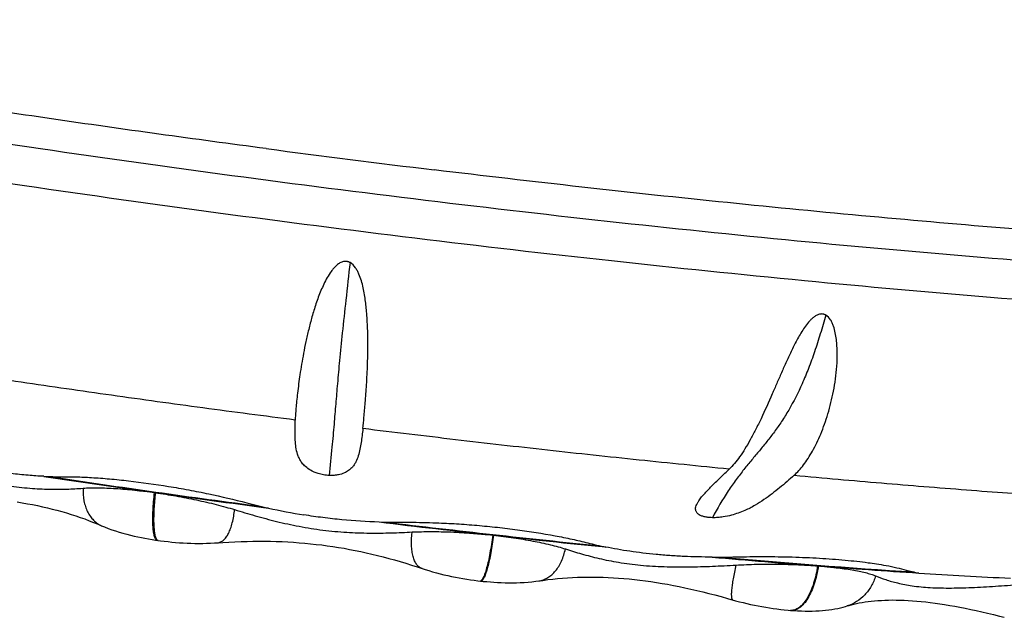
# Model space of a CAD drawing. Header units: millimetres. Extents: x -139 to 522, y -59 to 433.
# Tile 3 of 40: x -122 to -107, y 33 to 42. Entities that reach past the tile are written whole.
import ezdxf

# ---------------------------------------------------------------- set-up
doc = ezdxf.new("R2010")
doc.units = ezdxf.units.MM
doc.header["$LTSCALE"] = 23.1
doc.layers.get('0').update_dxf_attribs({"linetype": 'CONTINUOUS'})

msp = doc.modelspace()

# ---------------------------------------------------------------- linework, layer by layer
at = {"color": 7, "linetype": 'CONTINUOUS'}
for p, q in [((-119.801, 35.078), (-119.79, 35.076)), ((-119.748, 34.38), (-119.755, 34.381)), ((-119.749, 34.38), (-119.748, 34.38)), ((-114.881, 34.458), (-114.87, 34.457)), ((-115.062, 33.79), (-115.062, 33.79)), ((-115.056, 33.789), (-115.062, 33.79)), ((-109.726, 33.427), (-109.726, 33.427)), ((-110.549, 33.363), (-110.549, 33.363)), ((-110.543, 33.362), (-110.549, 33.363)), ((-110.543, 33.362), (-110.543, 33.362))]:
    msp.add_line(p, q, dxfattribs=at)
for points in [[(-121.8, 34.941), (-121.724, 34.929), (-121.65, 34.916), (-121.576, 34.902), (-121.503, 34.888), (-121.431, 34.872), (-121.36, 34.855), (-121.29, 34.838), (-121.22, 34.82), (-121.151, 34.801), (-121.082, 34.781), (-121.015, 34.76), (-120.948, 34.739), (-120.881, 34.716), (-120.816, 34.693), (-120.751, 34.668), (-120.687, 34.643), (-120.623, 34.617), (-120.57, 34.595)], [(-120.57, 34.595), (-120.527, 34.577), (-120.474, 34.556), (-120.421, 34.537), (-120.367, 34.519), (-120.314, 34.502), (-120.26, 34.486), (-120.206, 34.471), (-120.153, 34.458), (-120.099, 34.445), (-120.046, 34.433), (-119.993, 34.422), (-119.941, 34.412), (-119.889, 34.402), (-119.837, 34.394), (-119.786, 34.386), (-119.755, 34.381)], [(-119.749, 34.38), (-119.712, 34.375), (-119.659, 34.369), (-119.605, 34.363), (-119.551, 34.357), (-119.496, 34.352), (-119.44, 34.348), (-119.384, 34.344), (-119.328, 34.342), (-119.271, 34.339), (-119.214, 34.338), (-119.157, 34.337), (-119.1, 34.338), (-119.043, 34.339), (-118.986, 34.341), (-118.929, 34.344), (-118.884, 34.346)], [(-118.884, 34.346), (-118.808, 34.351), (-118.719, 34.357), (-118.631, 34.361), (-118.543, 34.365), (-118.456, 34.367), (-118.37, 34.369), (-118.284, 34.37), (-118.199, 34.369), (-118.114, 34.368), (-118.03, 34.366), (-117.946, 34.363), (-117.863, 34.359), (-117.78, 34.354), (-117.698, 34.348), (-117.615, 34.341), (-117.533, 34.333), (-117.452, 34.324), (-117.37, 34.315), (-117.289, 34.304), (-117.208, 34.292), (-117.127, 34.28), (-117.045, 34.266), (-116.964, 34.251), (-116.883, 34.236), (-116.802, 34.219), (-116.721, 34.201), (-116.64, 34.183), (-116.558, 34.163), (-116.476, 34.142), (-116.394, 34.12), (-116.312, 34.098), (-116.23, 34.074), (-116.147, 34.049), (-116.063, 34.023), (-115.98, 33.995), (-115.866, 33.958)], [(-115.866, 33.958), (-115.812, 33.941), (-115.757, 33.925), (-115.702, 33.909), (-115.646, 33.895), (-115.591, 33.881), (-115.535, 33.869), (-115.48, 33.857), (-115.425, 33.846), (-115.37, 33.835), (-115.315, 33.825), (-115.261, 33.817), (-115.206, 33.808), (-115.153, 33.801), (-115.1, 33.794), (-115.062, 33.79)], [(-114.211, 33.792), (-114.151, 33.8), (-114.081, 33.81), (-114.009, 33.818), (-113.938, 33.825), (-113.866, 33.831), (-113.793, 33.837), (-113.721, 33.841), (-113.648, 33.844), (-113.575, 33.846), (-113.501, 33.847), (-113.427, 33.847), (-113.353, 33.847), (-113.278, 33.845), (-113.203, 33.842), (-113.127, 33.838), (-113.051, 33.833), (-112.974, 33.827), (-112.897, 33.82), (-112.819, 33.812), (-112.741, 33.803), (-112.662, 33.793), (-112.582, 33.782), (-112.501, 33.77), (-112.42, 33.756), (-112.338, 33.742), (-112.255, 33.726), (-112.172, 33.71), (-112.087, 33.692), (-112.001, 33.673), (-111.915, 33.653), (-111.827, 33.632), (-111.739, 33.61), (-111.65, 33.587), (-111.559, 33.563), (-111.468, 33.537), (-111.349, 33.504)], [(-115.056, 33.789), (-115.02, 33.785), (-114.968, 33.781), (-114.916, 33.776), (-114.864, 33.773), (-114.811, 33.769), (-114.757, 33.767), (-114.702, 33.765), (-114.648, 33.765), (-114.592, 33.765), (-114.537, 33.765), (-114.481, 33.767), (-114.425, 33.77), (-114.369, 33.774), (-114.313, 33.779), (-114.256, 33.786), (-114.211, 33.792)], [(-109.726, 33.427), (-109.699, 33.435), (-109.664, 33.445), (-109.628, 33.454), (-109.59, 33.462), (-109.55, 33.471), (-109.509, 33.478), (-109.466, 33.485), (-109.422, 33.491), (-109.376, 33.497), (-109.328, 33.502), (-109.279, 33.506), (-109.229, 33.509), (-109.177, 33.511), (-109.124, 33.513), (-109.069, 33.514), (-109.013, 33.513), (-108.956, 33.512), (-108.897, 33.51), (-108.838, 33.507), (-108.776, 33.503), (-108.714, 33.499), (-108.65, 33.493), (-108.584, 33.486), (-108.518, 33.478), (-108.449, 33.469), (-108.38, 33.459), (-108.309, 33.448), (-108.236, 33.436), (-108.162, 33.423), (-108.086, 33.409), (-108.009, 33.394), (-107.93, 33.377), (-107.85, 33.36), (-107.768, 33.341), (-107.685, 33.322), (-107.6, 33.302), (-107.513, 33.28), (-107.441, 33.262)], [(-111.349, 33.504), (-111.295, 33.489), (-111.24, 33.476), (-111.186, 33.463), (-111.131, 33.45), (-111.076, 33.439), (-111.021, 33.428), (-110.967, 33.417), (-110.912, 33.408), (-110.857, 33.399), (-110.803, 33.391), (-110.748, 33.383), (-110.694, 33.377), (-110.641, 33.371), (-110.587, 33.366), (-110.549, 33.363)], [(-110.543, 33.362), (-110.501, 33.359), (-110.447, 33.356), (-110.392, 33.354), (-110.339, 33.353), (-110.286, 33.352), (-110.235, 33.353), (-110.184, 33.355), (-110.135, 33.357), (-110.087, 33.361), (-110.04, 33.365), (-109.994, 33.37), (-109.95, 33.377), (-109.906, 33.384), (-109.865, 33.392), (-109.825, 33.401), (-109.786, 33.41), (-109.749, 33.42), (-109.726, 33.427)]]:
    msp.add_lwpolyline(points, dxfattribs=at)
at = {"color": 9, "linetype": 'CONTINUOUS'}
for centre, radius, start, end in [((-87.504, 272.685), 234.615, 262.48799, 263.08955), ((-119.745, 34.404), 0.0242, 255.9391, 261.683), ((-115.061, 33.802), 0.0123, 264.1464, 272.9069), ((-110.538, 33.505), 0.143, 265.6773, 266.9724), ((-110.538, 33.507), 0.144, 266.9832, 272.3854), ((-110.531, 33.523), 0.161, 265.7668, 266.8931)]:
    msp.add_arc(centre, radius, start, end, dxfattribs=at)
at = {"color": 7, "linetype": 'CONTINUOUS'}
for centre, radius, start, end in [((-98.986, 182.466), 148.851, 261.33561, 261.96176), ((-98.047, 188.607), 155.053, 261.36621, 262.51585), ((-98.3, 186.636), 153.075, 261.92991, 262.55087), ((-116.478, 42.49), 7.817, 255.3106, 257.6807), ((-116.347, 42.769), 8.118, 257.1993, 260.9237), ((-116.275, 42.397), 7.752, 268.081, 270.4354), ((-97.401, 192.682), 159.186, 263.09668, 263.69543), ((-97.267, 193.866), 160.369, 263.135, 264.25301), ((-98.082, 185.932), 152.402, 263.67563, 264.29205), ((-111.599, 44.111), 9.973, 269.4826, 271.4573), ((-100.473, 159.653), 126.015, 264.89368, 265.59302), ((-101.08, 152.606), 118.932, 264.93786, 266.29753), ((-101.826, 141.314), 107.626, 265.56658, 266.34563), ((-102.791, 125.964), 92.246, 266.33638, 267.1661)]:
    msp.add_arc(centre, radius, start, end, dxfattribs=at)
at = {"color": 9, "linetype": 'CONTINUOUS'}
for points, knots in [([(-118.176, 40.083), (-119.219, 40.221), (-121.27, 40.505), (-124.271, 40.965), (-127.11, 41.445), (-128.938, 41.786), (-129.814, 41.96)], [0, 0, 0, 0, 0.26759, 0.526844, 0.772606, 1, 1, 1, 1]), ([(-127.017, 40.405), (-126.153, 40.253), (-124.38, 39.954), (-121.666, 39.537), (-118.862, 39.143), (-116.017, 38.778), (-113.175, 38.449), (-110.384, 38.162), (-107.69, 37.92), (-105.138, 37.728), (-103.117, 37.609), (-101.603, 37.542), (-100.554, 37.508), (-99.571, 37.488), (-98.656, 37.482), (-97.814, 37.49), (-97.047, 37.513), (-96.359, 37.549), (-95.754, 37.6), (-95.302, 37.655), (-94.983, 37.707), (-94.776, 37.748), (-94.592, 37.793), (-94.429, 37.84), (-94.289, 37.891), (-94.171, 37.945), (-94.075, 38.002), (-94.002, 38.062), (-93.951, 38.127), (-93.931, 38.174), (-93.927, 38.198)], [0, 0, 0, 0, 0.078724, 0.161325, 0.24646, 0.332744, 0.418771, 0.503141, 0.58448, 0.661467, 0.732856, 0.766087, 0.797496, 0.826958, 0.854357, 0.879586, 0.902551, 0.923168, 0.941366, 0.957094, 0.964022, 0.970323, 0.976, 0.981058, 0.985507, 0.989368, 0.992672, 0.995475, 0.997868, 1, 1, 1, 1]), ([(-93.817, 39.224), (-93.819, 39.207), (-93.828, 39.172), (-93.855, 39.122), (-93.894, 39.074), (-93.947, 39.028), (-94.012, 38.984), (-94.09, 38.942), (-94.18, 38.902), (-94.283, 38.864), (-94.399, 38.827), (-94.577, 38.779), (-94.832, 38.724), (-95.175, 38.668), (-95.567, 38.62), (-96.006, 38.579), (-96.492, 38.546), (-97.023, 38.521), (-97.819, 38.498), (-98.917, 38.49), (-100.353, 38.514), (-101.934, 38.569), (-103.647, 38.655), (-105.476, 38.772), (-107.403, 38.919), (-109.412, 39.094), (-111.483, 39.295), (-113.597, 39.522), (-115.018, 39.687), (-115.732, 39.774)], [0, 0, 0, 0, 0.00236, 0.004861, 0.007623, 0.010734, 0.014256, 0.018231, 0.022688, 0.027645, 0.033116, 0.039109, 0.052678, 0.068374, 0.086192, 0.106114, 0.128107, 0.152133, 0.178145, 0.235907, 0.3009, 0.372551, 0.450219, 0.533199, 0.620738, 0.712036, 0.806258, 0.90254, 1, 1, 1, 1]), ([(-116.957, 38.425), (-116.978, 38.243), (-117.016, 37.902), (-117.068, 37.426), (-117.109, 37.021), (-117.14, 36.677), (-117.166, 36.368), (-117.191, 36.06), (-117.222, 35.713), (-117.246, 35.464), (-117.26, 35.326)], [0, 0, 0, 0, 0.17619, 0.331062, 0.460769, 0.568856, 0.664214, 0.759028, 0.866736, 1, 1, 1, 1]), ([(-110.039, 37.661), (-110.064, 37.57), (-110.115, 37.391), (-110.198, 37.132), (-110.286, 36.889), (-110.404, 36.603), (-110.534, 36.344), (-110.677, 36.115), (-110.783, 35.963), (-110.892, 35.822), (-111.003, 35.687), (-111.116, 35.553), (-111.23, 35.414), (-111.345, 35.264), (-111.507, 35.035), (-111.617, 34.846), (-111.687, 34.712)], [0, 0, 0, 0, 0.083464, 0.163592, 0.239223, 0.3099, 0.436416, 0.493353, 0.547222, 0.599023, 0.64988, 0.700901, 0.753239, 0.80809, 0.866677, 1, 1, 1, 1]), ([(-117.755, 36.133), (-117.979, 36.162), (-118.426, 36.22), (-119.317, 36.338), (-120.422, 36.491), (-121.519, 36.65), (-122.387, 36.78), (-122.818, 36.846), (-123.032, 36.879)], [0, 0, 0, 0, 0.127084, 0.253845, 0.505859, 0.754948, 0.878056, 1, 1, 1, 1]), ([(-111.443, 35.419), (-111.661, 35.44), (-112.098, 35.484), (-112.978, 35.574), (-114.088, 35.693), (-115.202, 35.82), (-116.097, 35.927), (-116.546, 35.981), (-116.77, 36.009)], [0, 0, 0, 0, 0.122475, 0.245977, 0.495385, 0.747091, 0.873463, 1, 1, 1, 1]), ([(-110.497, 35.33), (-110.284, 35.31), (-109.861, 35.272), (-109.026, 35.2), (-108.005, 35.117), (-106.999, 35.043), (-106.215, 34.991), (-105.83, 34.967), (-105.64, 34.955)], [0, 0, 0, 0, 0.131581, 0.261513, 0.516069, 0.762622, 0.882566, 1, 1, 1, 1]), ([(-120.841, 35.141), (-120.843, 35.079), (-120.837, 34.988), (-120.808, 34.874), (-120.777, 34.798), (-120.737, 34.731), (-120.689, 34.674), (-120.633, 34.627), (-120.592, 34.604), (-120.57, 34.595)], [0, 0, 0, 0, 0.285839, 0.419161, 0.54577, 0.665981, 0.780698, 0.891428, 1, 1, 1, 1]), ([(-119.764, 34.384), (-119.769, 34.386), (-119.779, 34.392), (-119.789, 34.407), (-119.798, 34.427), (-119.806, 34.453), (-119.812, 34.483), (-119.817, 34.518), (-119.821, 34.559), (-119.825, 34.621), (-119.826, 34.708), (-119.823, 34.823), (-119.814, 34.948), (-119.806, 35.034), (-119.801, 35.078)], [0, 0, 0, 0, 0.021617, 0.046768, 0.07735, 0.114283, 0.157921, 0.208295, 0.265244, 0.328467, 0.471879, 0.634654, 0.812346, 1, 1, 1, 1]), ([(-119.789, 35.076), (-119.798, 34.997), (-119.808, 34.883), (-119.814, 34.735), (-119.814, 34.638), (-119.81, 34.555), (-119.803, 34.495), (-119.795, 34.454), (-119.788, 34.431), (-119.78, 34.411), (-119.774, 34.4), (-119.771, 34.396)], [0, 0, 0, 0, 0.346204, 0.503105, 0.644259, 0.766515, 0.867345, 0.909187, 0.945167, 0.975342, 1, 1, 1, 1]), ([(-118.884, 34.346), (-118.869, 34.348), (-118.838, 34.356), (-118.796, 34.385), (-118.757, 34.429), (-118.723, 34.486), (-118.693, 34.557), (-118.658, 34.671), (-118.643, 34.764), (-118.636, 34.829)], [0, 0, 0, 0, 0.077666, 0.163428, 0.262695, 0.378328, 0.511058, 0.660041, 1, 1, 1, 1]), ([(-119.771, 34.396), (-119.768, 34.392), (-119.762, 34.386), (-119.755, 34.382), (-119.751, 34.381)], [0, 0, 0, 0, 0.544986, 1, 1, 1, 1]), ([(-115.91, 33.972), (-115.925, 33.977), (-115.955, 33.994), (-115.992, 34.033), (-116.022, 34.085), (-116.044, 34.15), (-116.058, 34.226), (-116.067, 34.345), (-116.061, 34.439), (-116.053, 34.504)], [0, 0, 0, 0, 0.082127, 0.171334, 0.272546, 0.388575, 0.520288, 0.667076, 1, 1, 1, 1]), ([(-114.882, 34.458), (-114.888, 34.413), (-114.9, 34.325), (-114.922, 34.2), (-114.944, 34.085), (-114.965, 34), (-114.982, 33.939), (-114.994, 33.902), (-115.006, 33.869), (-115.018, 33.842), (-115.029, 33.82), (-115.039, 33.806), (-115.046, 33.798), (-115.052, 33.793), (-115.057, 33.79), (-115.06, 33.79)], [0, 0, 0, 0, 0.194671, 0.378476, 0.545901, 0.692011, 0.75574, 0.812651, 0.862391, 0.904701, 0.939376, 0.96635, 0.977053, 0.986056, 1, 1, 1, 1]), ([(-114.87, 34.457), (-114.881, 34.371), (-114.9, 34.248), (-114.931, 34.093), (-114.954, 33.995), (-114.975, 33.925), (-114.991, 33.877), (-115.003, 33.849), (-115.014, 33.826), (-115.025, 33.808), (-115.036, 33.796), (-115.044, 33.791), (-115.048, 33.79)], [0, 0, 0, 0, 0.36933, 0.533779, 0.678439, 0.79936, 0.849932, 0.89351, 0.929972, 0.959443, 0.982407, 1, 1, 1, 1]), ([(-114.211, 33.792), (-114.189, 33.796), (-114.144, 33.807), (-114.08, 33.838), (-114.021, 33.881), (-113.967, 33.937), (-113.92, 34.004), (-113.865, 34.109), (-113.838, 34.196), (-113.825, 34.257)], [0, 0, 0, 0, 0.106336, 0.215161, 0.328598, 0.448317, 0.575258, 0.709735, 1, 1, 1, 1]), ([(-111.344, 34.022), (-111.352, 33.988), (-111.367, 33.921), (-111.385, 33.826), (-111.399, 33.741), (-111.407, 33.677), (-111.411, 33.632), (-111.412, 33.604), (-111.412, 33.58), (-111.41, 33.559), (-111.408, 33.542), (-111.404, 33.529), (-111.399, 33.52), (-111.394, 33.517), (-111.391, 33.516)], [0, 0, 0, 0, 0.205216, 0.393451, 0.560852, 0.704129, 0.765729, 0.820221, 0.867476, 0.907416, 0.940064, 0.965644, 0.984905, 1, 1, 1, 1]), ([(-110.146, 34.01), (-110.152, 33.965), (-110.169, 33.877), (-110.203, 33.752), (-110.245, 33.639), (-110.295, 33.542), (-110.342, 33.473), (-110.383, 33.43), (-110.422, 33.397), (-110.464, 33.373), (-110.508, 33.363), (-110.529, 33.362), (-110.54, 33.362)], [0, 0, 0, 0, 0.168957, 0.330044, 0.47958, 0.614517, 0.732834, 0.785604, 0.834237, 0.921002, 0.961045, 1, 1, 1, 1]), ([(-110.157, 34.011), (-110.163, 33.967), (-110.179, 33.881), (-110.212, 33.759), (-110.252, 33.649), (-110.299, 33.552), (-110.352, 33.473), (-110.401, 33.422), (-110.443, 33.392), (-110.473, 33.376), (-110.502, 33.366), (-110.523, 33.363), (-110.532, 33.363)], [0, 0, 0, 0, 0.167821, 0.3281, 0.477341, 0.612702, 0.732257, 0.835435, 0.881271, 0.923551, 0.962808, 1, 1, 1, 1]), ([(-109.313, 33.866), (-109.329, 33.813), (-109.372, 33.713), (-109.466, 33.584), (-109.585, 33.485), (-109.678, 33.442), (-109.726, 33.427)], [0, 0, 0, 0, 0.26275, 0.515543, 0.760128, 1, 1, 1, 1]), ([(-115.048, 33.79), (-115.049, 33.79), (-115.051, 33.789), (-115.054, 33.789), (-115.056, 33.789)], [0, 0, 0, 0, 0.257909, 1, 1, 1, 1])]:
    msp.add_open_spline(points, degree=3, knots=knots, dxfattribs=at)
at = {"color": 7, "linetype": 'CONTINUOUS'}
for points, knots in [([(-126.712, 40.93), (-125.859, 40.78), (-124.11, 40.486), (-121.432, 40.075), (-118.667, 39.687), (-115.862, 39.329), (-113.063, 39.006), (-110.315, 38.724), (-107.665, 38.488), (-105.157, 38.302), (-103.173, 38.187), (-101.688, 38.124), (-100.661, 38.092), (-99.697, 38.074), (-98.801, 38.071), (-97.976, 38.081), (-97.225, 38.106), (-96.549, 38.145), (-95.95, 38.198), (-95.499, 38.257), (-95.178, 38.313), (-94.964, 38.359), (-94.767, 38.409), (-94.586, 38.466), (-94.419, 38.532), (-94.263, 38.611), (-94.115, 38.709), (-94.004, 38.815), (-93.926, 38.92), (-93.875, 39.012), (-93.836, 39.114), (-93.821, 39.187), (-93.817, 39.224)], [0, 0, 0, 0, 0.07759, 0.158982, 0.242844, 0.327802, 0.412459, 0.495424, 0.575339, 0.650899, 0.72088, 0.753426, 0.78417, 0.812993, 0.839791, 0.864469, 0.886953, 0.907186, 0.925144, 0.940847, 0.947881, 0.954401, 0.960447, 0.96608, 0.971394, 0.976538, 0.981729, 0.987252, 0.99023, 0.993368, 0.996644, 1, 1, 1, 1]), ([(-116.957, 38.425), (-116.961, 38.427), (-116.969, 38.432), (-116.982, 38.436), (-116.996, 38.44), (-117.015, 38.443), (-117.038, 38.443), (-117.075, 38.435), (-117.117, 38.414), (-117.16, 38.379), (-117.198, 38.34), (-117.243, 38.283), (-117.291, 38.207), (-117.339, 38.113), (-117.381, 38.017), (-117.419, 37.921), (-117.453, 37.825), (-117.483, 37.73), (-117.52, 37.606), (-117.559, 37.454), (-117.6, 37.277), (-117.634, 37.108), (-117.663, 36.948), (-117.693, 36.754), (-117.716, 36.575), (-117.734, 36.411), (-117.744, 36.307), (-117.751, 36.216), (-117.754, 36.159), (-117.755, 36.133)], [0, 0, 0, 0, 0.005469, 0.010948, 0.016436, 0.021922, 0.032865, 0.043762, 0.065329, 0.086708, 0.107918, 0.128976, 0.170655, 0.211796, 0.252378, 0.292375, 0.33175, 0.370467, 0.408487, 0.482285, 0.55285, 0.619893, 0.68314, 0.742332, 0.847597, 0.893238, 0.933956, 0.969586, 1, 1, 1, 1]), ([(-116.77, 36.009), (-116.764, 36.063), (-116.754, 36.189), (-116.735, 36.401), (-116.716, 36.659), (-116.7, 36.96), (-116.696, 37.236), (-116.701, 37.474), (-116.711, 37.664), (-116.727, 37.826), (-116.746, 37.958), (-116.765, 38.059), (-116.791, 38.159), (-116.82, 38.242), (-116.85, 38.305), (-116.887, 38.366), (-116.925, 38.407), (-116.957, 38.425)], [0, 0, 0, 0, 0.066274, 0.15263, 0.257714, 0.379915, 0.517359, 0.591148, 0.667942, 0.747454, 0.788149, 0.829424, 0.871258, 0.913639, 0.935055, 0.956627, 1, 1, 1, 1]), ([(-110.039, 37.661), (-110.042, 37.663), (-110.049, 37.667), (-110.06, 37.671), (-110.071, 37.674), (-110.087, 37.677), (-110.107, 37.677), (-110.139, 37.672), (-110.177, 37.656), (-110.217, 37.628), (-110.254, 37.595), (-110.299, 37.547), (-110.348, 37.482), (-110.4, 37.4), (-110.448, 37.317), (-110.492, 37.234), (-110.533, 37.15), (-110.573, 37.067), (-110.623, 36.958), (-110.682, 36.824), (-110.751, 36.666), (-110.795, 36.563), (-110.818, 36.513)], [0, 0, 0, 0, 0.007842, 0.015723, 0.023678, 0.03169, 0.047894, 0.064341, 0.097663, 0.131297, 0.164953, 0.198516, 0.265168, 0.331135, 0.396355, 0.460797, 0.52443, 0.587222, 0.649134, 0.770162, 0.887216, 1, 1, 1, 1]), ([(-110.497, 35.33), (-110.473, 35.351), (-110.425, 35.399), (-110.359, 35.482), (-110.293, 35.576), (-110.205, 35.724), (-110.103, 35.938), (-109.999, 36.23), (-109.933, 36.5), (-109.895, 36.733), (-109.875, 36.919), (-109.87, 37.078), (-109.874, 37.207), (-109.882, 37.306), (-109.898, 37.404), (-109.919, 37.484), (-109.944, 37.547), (-109.975, 37.605), (-110.01, 37.645), (-110.039, 37.661)], [0, 0, 0, 0, 0.038396, 0.080214, 0.125717, 0.174948, 0.284246, 0.407137, 0.542234, 0.613864, 0.687864, 0.763934, 0.802646, 0.841732, 0.881118, 0.920707, 0.940559, 0.960428, 1, 1, 1, 1]), ([(-110.818, 36.513), (-110.87, 36.392), (-110.948, 36.217), (-111.056, 35.995), (-111.133, 35.849), (-111.21, 35.717), (-111.287, 35.602), (-111.363, 35.503), (-111.416, 35.445), (-111.443, 35.419)], [0, 0, 0, 0, 0.312083, 0.453379, 0.58424, 0.704405, 0.813775, 0.912348, 1, 1, 1, 1]), ([(-117.26, 35.326), (-117.288, 35.328), (-117.343, 35.334), (-117.435, 35.357), (-117.525, 35.395), (-117.602, 35.449), (-117.653, 35.503), (-117.687, 35.556), (-117.719, 35.624), (-117.742, 35.711), (-117.754, 35.815), (-117.758, 35.92), (-117.758, 36.026), (-117.756, 36.097), (-117.755, 36.133)], [0, 0, 0, 0, 0.077792, 0.150585, 0.262239, 0.343205, 0.408212, 0.464672, 0.516465, 0.613795, 0.708832, 0.804342, 0.901283, 1, 1, 1, 1]), ([(-116.77, 36.009), (-116.774, 35.974), (-116.782, 35.907), (-116.795, 35.807), (-116.812, 35.709), (-116.835, 35.613), (-116.865, 35.536), (-116.899, 35.478), (-116.933, 35.435), (-116.98, 35.395), (-117.044, 35.358), (-117.116, 35.336), (-117.178, 35.328), (-117.223, 35.326), (-117.247, 35.326), (-117.26, 35.326)], [0, 0, 0, 0, 0.107609, 0.213084, 0.316534, 0.418434, 0.520536, 0.573304, 0.629157, 0.691144, 0.76481, 0.861214, 0.924093, 0.960449, 1, 1, 1, 1]), ([(-123.274, 35.525), (-123.164, 35.49), (-122.942, 35.421), (-122.606, 35.326), (-122.268, 35.241), (-121.937, 35.176), (-121.625, 35.138), (-121.341, 35.124), (-121.083, 35.126), (-120.92, 35.135), (-120.841, 35.141)], [0, 0, 0, 0, 0.139543, 0.280674, 0.422488, 0.560946, 0.688627, 0.802381, 0.905018, 1, 1, 1, 1]), ([(-121.41, 35.314), (-121.487, 35.317), (-121.646, 35.328), (-121.979, 35.363), (-122.234, 35.404), (-122.407, 35.437)], [0, 0, 0, 0, 0.22998, 0.47515, 1, 1, 1, 1]), ([(-111.885, 34.958), (-111.872, 34.977), (-111.843, 35.015), (-111.794, 35.071), (-111.74, 35.127), (-111.664, 35.204), (-111.564, 35.301), (-111.484, 35.379), (-111.443, 35.419)], [0, 0, 0, 0, 0.109066, 0.225299, 0.346928, 0.472599, 0.732388, 1, 1, 1, 1]), ([(-121.41, 35.314), (-121.366, 35.312), (-121.281, 35.309), (-121.195, 35.308), (-121.153, 35.308)], [0, 0, 0, 0, 0.512863, 1, 1, 1, 1]), ([(-121.153, 35.308), (-121.119, 35.309), (-121.05, 35.309), (-120.905, 35.306), (-120.794, 35.301), (-120.718, 35.296)], [0, 0, 0, 0, 0.232734, 0.478316, 1, 1, 1, 1]), ([(-120.718, 35.296), (-120.63, 35.291), (-120.45, 35.278), (-120.076, 35.239), (-119.742, 35.192), (-119.451, 35.143), (-119.256, 35.108), (-118.924, 35.042), (-118.643, 34.976), (-118.46, 34.928)], [0, 0, 0, 0, 0.114897, 0.236428, 0.492218, 0.557391, 0.622567, 0.751925, 1, 1, 1, 1]), ([(-110.497, 35.33), (-110.566, 35.268), (-110.672, 35.176), (-110.82, 35.058), (-110.938, 34.972), (-111.069, 34.888), (-111.225, 34.808), (-111.382, 34.752), (-111.515, 34.724), (-111.595, 34.715), (-111.647, 34.712), (-111.674, 34.711), (-111.687, 34.712)], [0, 0, 0, 0, 0.203591, 0.30632, 0.41165, 0.522735, 0.645702, 0.793901, 0.886904, 0.941021, 0.970081, 1, 1, 1, 1]), ([(-120.841, 35.141), (-120.807, 35.144), (-120.733, 35.147), (-120.576, 35.148), (-120.359, 35.138), (-120.158, 35.121), (-120.017, 35.105), (-119.919, 35.093), (-119.845, 35.084), (-119.796, 35.077)], [0, 0, 0, 0, 0.099916, 0.209302, 0.451741, 0.718102, 0.787471, 0.857713, 1, 1, 1, 1]), ([(-119.789, 35.076), (-119.689, 35.061), (-119.489, 35.03), (-119.193, 34.973), (-118.952, 34.917), (-118.768, 34.868), (-118.679, 34.842), (-118.636, 34.829)], [0, 0, 0, 0, 0.256999, 0.514397, 0.764911, 0.884968, 1, 1, 1, 1]), ([(-111.687, 34.712), (-111.709, 34.712), (-111.749, 34.715), (-111.803, 34.724), (-111.846, 34.737), (-111.884, 34.755), (-111.911, 34.778), (-111.925, 34.803), (-111.932, 34.826), (-111.932, 34.856), (-111.922, 34.89), (-111.906, 34.924), (-111.892, 34.947), (-111.885, 34.958)], [0, 0, 0, 0, 0.148197, 0.277607, 0.380054, 0.459374, 0.572734, 0.617367, 0.658439, 0.737531, 0.81946, 0.906875, 1, 1, 1, 1]), ([(-118.636, 34.829), (-118.537, 34.798), (-118.335, 34.738), (-118.023, 34.655), (-117.694, 34.583), (-117.353, 34.528), (-117.011, 34.496), (-116.678, 34.486), (-116.36, 34.49), (-116.154, 34.498), (-116.052, 34.504)], [0, 0, 0, 0, 0.118366, 0.241261, 0.369837, 0.503276, 0.63614, 0.763213, 0.884036, 1, 1, 1, 1]), ([(-116.534, 34.649), (-116.715, 34.654), (-116.988, 34.671), (-117.352, 34.711), (-117.536, 34.738), (-117.628, 34.752)], [0, 0, 0, 0, 0.493379, 0.746489, 1, 1, 1, 1]), ([(-116.216, 34.645), (-116.174, 34.646), (-116.069, 34.646), (-115.898, 34.644), (-115.768, 34.64), (-115.702, 34.637)], [0, 0, 0, 0, 0.241545, 0.615746, 1, 1, 1, 1]), ([(-115.702, 34.637), (-115.604, 34.634), (-115.407, 34.624), (-115.111, 34.602), (-114.816, 34.573), (-114.437, 34.528), (-114.074, 34.471), (-113.734, 34.402), (-113.576, 34.365), (-113.501, 34.345)], [0, 0, 0, 0, 0.132132, 0.266206, 0.400191, 0.53206, 0.781535, 0.895457, 1, 1, 1, 1]), ([(-116.052, 34.504), (-116.008, 34.506), (-115.917, 34.509), (-115.727, 34.511), (-115.532, 34.507), (-115.333, 34.496), (-115.206, 34.488), (-115.105, 34.479), (-115.003, 34.47), (-114.927, 34.463), (-114.877, 34.457)], [0, 0, 0, 0, 0.113548, 0.232572, 0.482315, 0.610864, 0.740569, 0.805567, 0.870517, 1, 1, 1, 1]), ([(-114.875, 34.457), (-114.825, 34.451), (-114.75, 34.442), (-114.652, 34.429), (-114.509, 34.409), (-114.306, 34.376), (-114.09, 34.331), (-113.932, 34.29), (-113.86, 34.268), (-113.825, 34.257)], [0, 0, 0, 0, 0.1406, 0.210145, 0.278939, 0.544236, 0.787643, 0.898297, 1, 1, 1, 1]), ([(-113.825, 34.257), (-113.748, 34.232), (-113.586, 34.182), (-113.328, 34.115), (-113.042, 34.057), (-112.725, 34.016), (-112.385, 33.996), (-112.037, 33.994), (-111.689, 34.004), (-111.458, 34.016), (-111.344, 34.022)], [0, 0, 0, 0, 0.097612, 0.202535, 0.317963, 0.446291, 0.584123, 0.724279, 0.863119, 1, 1, 1, 1]), ([(-113.501, 34.345), (-113.459, 34.334), (-113.372, 34.313), (-113.284, 34.294), (-113.239, 34.285)], [0, 0, 0, 0, 0.487298, 1, 1, 1, 1]), ([(-111.689, 34.138), (-111.827, 34.139), (-112.032, 34.143), (-112.305, 34.159), (-112.504, 34.176), (-112.698, 34.196), (-112.886, 34.221), (-113.066, 34.251), (-113.182, 34.273), (-113.239, 34.285)], [0, 0, 0, 0, 0.264955, 0.395744, 0.524191, 0.649807, 0.771577, 0.887983, 1, 1, 1, 1]), ([(-111.346, 34.141), (-111.209, 34.145), (-111.003, 34.147), (-110.73, 34.145), (-110.461, 34.139), (-110.136, 34.125), (-109.88, 34.106), (-109.757, 34.094)], [0, 0, 0, 0, 0.258288, 0.387691, 0.515993, 0.76559, 1, 1, 1, 1]), ([(-109.757, 34.094), (-109.699, 34.089), (-109.588, 34.078), (-109.436, 34.059), (-109.295, 34.039), (-109.155, 34.016), (-109.012, 33.987), (-108.915, 33.963), (-108.871, 33.95)], [0, 0, 0, 0, 0.192123, 0.373216, 0.512348, 0.668005, 0.845741, 1, 1, 1, 1]), ([(-111.344, 34.022), (-111.244, 34.028), (-111.041, 34.036), (-110.788, 34.037), (-110.586, 34.033), (-110.462, 34.028), (-110.365, 34.024), (-110.27, 34.018), (-110.199, 34.014), (-110.152, 34.01)], [0, 0, 0, 0, 0.253312, 0.509486, 0.636073, 0.76049, 0.821607, 0.881863, 1, 1, 1, 1]), ([(-110.156, 34.011), (-110.154, 34.011), (-110.151, 34.01), (-110.147, 34.01), (-110.146, 34.01)], [0, 0, 0, 0, 0.459928, 1, 1, 1, 1]), ([(-110.15, 34.01), (-110.105, 34.006), (-110.039, 34), (-109.952, 33.992), (-109.831, 33.978), (-109.698, 33.96), (-109.556, 33.934), (-109.464, 33.914), (-109.384, 33.892), (-109.335, 33.875), (-109.313, 33.866)], [0, 0, 0, 0, 0.15785, 0.234513, 0.309174, 0.58525, 0.7079, 0.818694, 0.916397, 1, 1, 1, 1]), ([(-108.871, 33.95), (-108.842, 33.942), (-108.78, 33.926), (-108.718, 33.913), (-108.685, 33.907)], [0, 0, 0, 0, 0.477616, 1, 1, 1, 1]), ([(-109.313, 33.866), (-109.265, 33.846), (-109.16, 33.806), (-108.983, 33.756), (-108.767, 33.715), (-108.505, 33.691), (-108.202, 33.686), (-107.87, 33.696), (-107.526, 33.717), (-107.294, 33.735), (-107.177, 33.745)], [0, 0, 0, 0, 0.072796, 0.155957, 0.255254, 0.377141, 0.520825, 0.676799, 0.837567, 1, 1, 1, 1])]:
    msp.add_open_spline(points, degree=3, knots=knots, dxfattribs=at)
at = {"color": 9, "linetype": 'CONTINUOUS'}
msp.add_open_spline([(-119.755, 34.381), (-119.759, 34.382), (-119.762, 34.383), (-119.764, 34.384)], degree=3, dxfattribs=at)

doc.saveas('drawing.dxf')
